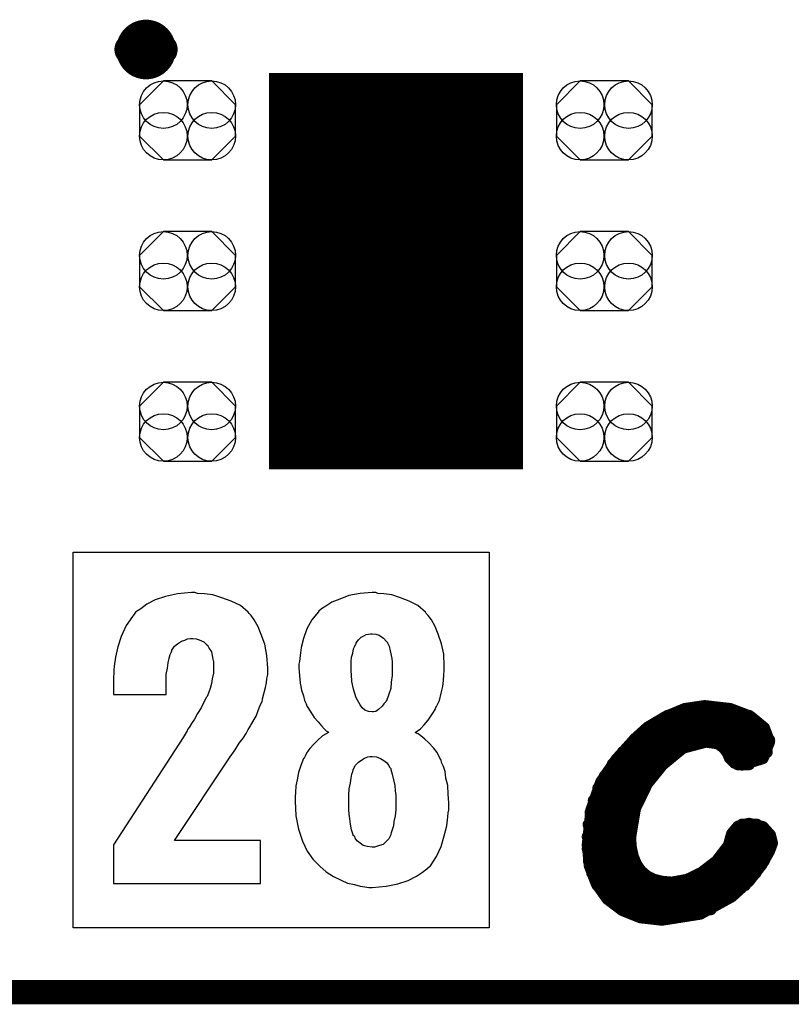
# Model space of a CAD drawing. Extents: x -0.07 to 0.95, y -0.15 to 2.1.
# Tile 2 of 19: x 0.36 to 0.55, y -0.15 to 0.09. Entities that reach past the tile are written whole.
import ezdxf

# ---------------------------------------------------------------- set-up
doc = ezdxf.new("R2010")
doc.units = 0
doc.layers.get('0').update_dxf_attribs({"linetype": 'CONTINUOUS'})
for name, color, linetype in [('gko', 6, 'CONTINUOUS'), ('gto', 2, 'CONTINUOUS'), ('gts', 1, 'CONTINUOUS')]:
    doc.layers.add(name, color=color, linetype=linetype)

# ---------------------------------------------------------------- blocks, each defined once
blk = doc.blocks.new('D92')
at = {"const_width": 0.00395}
blk.add_lwpolyline([(-0.001975, 0, 1), (0.001975, 0, 1)], format="xyb", close=True, dxfattribs=at)
blk = doc.blocks.new('D38')
at = {"const_width": 0.0015}
blk.add_lwpolyline([(-0.00075, 0, 1), (0.00075, 0, 1)], format="xyb", close=True, dxfattribs=at)
blk = doc.blocks.new('D91')
at = {"const_width": 0.0984}
blk.add_lwpolyline([(-0.0315, 0), (0.0315, 0)], dxfattribs=at)
blk = doc.blocks.new('D107')
blk.add_lwpolyline([(-0.006, -0.0098), (0.006, -0.0098), (0.0119, -0.0039), (0.0119, 0.0039), (0.006, 0.0098), (-0.006, 0.0098), (-0.0119, 0.0039), (-0.0119, -0.0039)], close=True)
for centre in [(-0.006, 0.0039), (0.006, 0.0039), (-0.006, -0.0039), (0.006, -0.0039)]:
    blk.add_circle(centre, 0.0059)

msp = doc.modelspace()

# ---------------------------------------------------------------- linework, layer by layer
at = {"layer": 'gko', "color": 6, "const_width": 0.006}
msp.add_lwpolyline([(-0.05, -0.15), (0.85, -0.15)], dxfattribs=at)
at = {"layer": 'gto', "color": 2, "const_width": 0.007}
for points in [[(0.3919, 0.084, 1), (0.3841, 0.084)], [(0.3841, 0.084, 1), (0.3919, 0.084)]]:
    msp.add_lwpolyline(points, format="xyb", dxfattribs=at)
at = {"layer": 'gto', "color": 2}
for points, const_width in [([(0.3841, 0.084), (0.3841, 0.084)], 0.007), ([(0.3919, 0.084), (0.3919, 0.084)], 0.007), ([(0.3919, 0.084), (0.3919, 0.084)], 0.007), ([(0.5169, -0.0817), (0.5217, -0.0797)], 0.003), ([(0.5217, -0.0797), (0.5265, -0.079)], 0.003), ([(0.5265, -0.079), (0.5267, -0.079)], 0.003), ([(0.5267, -0.079), (0.5329, -0.0797)], 0.003), ([(0.5329, -0.0797), (0.5379, -0.0816)], 0.003), ([(0.5125, -0.0843), (0.5169, -0.0817)], 0.003), ([(0.5174, -0.0814), (0.5376, -0.0814)], 0.003), ([(0.5379, -0.0816), (0.5413, -0.0844)], 0.003), ([(0.5094, -0.0871), (0.5125, -0.0843)], 0.003), ([(0.5124, -0.0844), (0.5413, -0.0844)], 0.003), ([(0.5413, -0.0844), (0.5426, -0.0878)], 0.003), ([(0.5047, -0.0923), (0.5094, -0.0871)], 0.003), ([(0.5091, -0.0874), (0.5426, -0.0874)], 0.003), ([(0.5161, -0.0935), (0.5212, -0.0893)], 0.003), ([(0.5212, -0.0893), (0.5269, -0.0878)], 0.003), ([(0.5269, -0.0878), (0.5299, -0.0882)], 0.003), ([(0.5299, -0.0882), (0.5314, -0.0893)], 0.003), ([(0.5314, -0.0893), (0.5323, -0.0905)], 0.003), ([(0.541, -0.0919), (0.5426, -0.0878)], 0.003), ([(0.5063, -0.0904), (0.5195, -0.0904)], 0.003), ([(0.5322, -0.0904), (0.542, -0.0904)], 0.003), ([(0.5323, -0.0905), (0.5329, -0.0919)], 0.003), ([(0.5329, -0.0919), (0.534, -0.093)], 0.003), ([(0.5359, -0.0935), (0.541, -0.0919)], 0.003), ([(0.5009, -0.0979), (0.5047, -0.0923)], 0.003), ([(0.5038, -0.0934), (0.5162, -0.0934)], 0.003), ([(0.5123, -0.0982), (0.5161, -0.0935)], 0.003), ([(0.534, -0.093), (0.5359, -0.0935)], 0.003), ([(0.5348, -0.0934), (0.5376, -0.0934)], 0.003), ([(0.5018, -0.0964), (0.5136, -0.0964)], 0.003), ([(0.4985, -0.1048), (0.5009, -0.0979)], 0.003), ([(0.5093, -0.1044), (0.5123, -0.0982)], 0.003), ([(0.5002, -0.0994), (0.5116, -0.0994)], 0.003), ([(0.4991, -0.1024), (0.5101, -0.1024)], 0.003), ([(0.4976, -0.1134), (0.4985, -0.1048)], 0.003), ([(0.4983, -0.1054), (0.509, -0.1054)], 0.003), ([(0.5081, -0.1117), (0.5093, -0.1044)], 0.003), ([(0.4978, -0.1084), (0.5083, -0.1084)], 0.003), ([(0.5334, -0.1107), (0.5349, -0.1089)], 0.003), ([(0.5349, -0.1089), (0.5376, -0.1082)], 0.003), ([(0.5359, -0.1084), (0.5395, -0.1084)], 0.003), ([(0.5376, -0.1082), (0.541, -0.109)], 0.003), ([(0.541, -0.109), (0.5428, -0.111)], 0.003), ([(0.4976, -0.1114), (0.5081, -0.1114)], 0.003), ([(0.5326, -0.1136), (0.5334, -0.1107)], 0.003), ([(0.5332, -0.1114), (0.5429, -0.1114)], 0.003), ([(0.5428, -0.111), (0.5433, -0.113)], 0.003), ([(0.4976, -0.1134), (0.4981, -0.1186)], 0.003), ([(0.5081, -0.1117), (0.5083, -0.1142)], 0.003), ([(0.5296, -0.1175), (0.5326, -0.1136)], 0.003), ([(0.5426, -0.1149), (0.5433, -0.113)], 0.003), ([(0.4976, -0.1144), (0.5083, -0.1144)], 0.003), ([(0.5083, -0.1142), (0.5088, -0.1164)], 0.003), ([(0.5321, -0.1144), (0.5428, -0.1144)], 0.003), ([(0.5407, -0.1183), (0.5426, -0.1149)], 0.003), ([(0.4979, -0.1174), (0.5091, -0.1174)], 0.003), ([(0.4981, -0.1186), (0.4998, -0.123)], 0.003), ([(0.5088, -0.1164), (0.5096, -0.1183)], 0.003), ([(0.5096, -0.1183), (0.5107, -0.1199)], 0.003), ([(0.5258, -0.1204), (0.5296, -0.1175)], 0.003), ([(0.5297, -0.1174), (0.5413, -0.1174)], 0.003), ([(0.5376, -0.1223), (0.5407, -0.1183)], 0.003), ([(0.4987, -0.1204), (0.5112, -0.1204)], 0.003), ([(0.5107, -0.1199), (0.5122, -0.1212)], 0.003), ([(0.5122, -0.1212), (0.514, -0.1221)], 0.003), ([(0.5223, -0.1221), (0.5258, -0.1204)], 0.003), ([(0.5259, -0.1204), (0.5392, -0.1204)], 0.003), ([(0.4998, -0.123), (0.5025, -0.1268)], 0.003), ([(0.5, -0.1234), (0.5366, -0.1234)], 0.003), ([(0.514, -0.1221), (0.5161, -0.1226)], 0.003), ([(0.5161, -0.1226), (0.5185, -0.1228)], 0.003), ([(0.5185, -0.1228), (0.5223, -0.1221)], 0.003), ([(0.5333, -0.1262), (0.5376, -0.1223)], 0.003), ([(0.5022, -0.1264), (0.533, -0.1264)], 0.003), ([(0.5025, -0.1268), (0.5062, -0.1296)], 0.003), ([(0.5255, -0.1305), (0.5333, -0.1262)], 0.003), ([(0.5059, -0.1294), (0.5281, -0.1294)], 0.003), ([(0.5062, -0.1296), (0.5107, -0.1314)], 0.003), ([(0.516, -0.132), (0.5255, -0.1305)], 0.003), ([(0.5107, -0.1314), (0.516, -0.132)], 0.003)]:
    msp.add_lwpolyline(points, dxfattribs=dict(at, const_width=const_width))
for points in [[(0.4731, -0.134), (0.3699, -0.134), (0.3699, -0.0408), (0.4731, -0.0408), (0.4731, -0.134)], [(0.4001, -0.0508), (0.3993, -0.0508), (0.3958, -0.0511), (0.3928, -0.0518), (0.3903, -0.0526), (0.3882, -0.0537), (0.3867, -0.0548), (0.3854, -0.0557), (0.3849, -0.0564), (0.3846, -0.0567), (0.3831, -0.059), (0.3818, -0.0617), (0.381, -0.0643), (0.3804, -0.0668), (0.3801, -0.0691), (0.38, -0.0701), (0.38, -0.071), (0.3799, -0.0716), (0.3799, -0.0722), (0.3799, -0.0725), (0.3799, -0.0726), (0.3799, -0.0761), (0.393, -0.0761), (0.393, -0.0729), (0.393, -0.0711), (0.3933, -0.0696), (0.3935, -0.0682), (0.3937, -0.0671), (0.394, -0.0662), (0.3942, -0.0657), (0.3944, -0.0653), (0.3944, -0.0651), (0.3951, -0.0641), (0.3958, -0.0635), (0.3968, -0.0629), (0.3976, -0.0626), (0.3983, -0.0623), (0.399, -0.0622), (0.3996, -0.0622), (0.4004, -0.0623), (0.4012, -0.0625), (0.4023, -0.063), (0.403, -0.0637), (0.4033, -0.0639), (0.4033, -0.064), (0.4037, -0.0647), (0.4042, -0.0655), (0.4046, -0.0673), (0.4047, -0.068), (0.4047, -0.0687), (0.4047, -0.0691), (0.4047, -0.0693), (0.4047, -0.0708), (0.4044, -0.0722), (0.4042, -0.0734), (0.4039, -0.0746), (0.4036, -0.0755), (0.4033, -0.0762), (0.4032, -0.0766), (0.403, -0.0768), (0.4023, -0.078), (0.4017, -0.0794), (0.4008, -0.0808), (0.4, -0.0822), (0.3993, -0.0833), (0.3987, -0.0843), (0.3983, -0.0848), (0.3982, -0.0851), (0.3972, -0.0868), (0.3799, -0.1134), (0.3799, -0.123), (0.4164, -0.123), (0.4164, -0.1123), (0.3951, -0.1123), (0.4089, -0.0916), (0.4101, -0.0898), (0.4111, -0.0882), (0.4121, -0.0869), (0.4128, -0.0858), (0.4133, -0.0848), (0.4137, -0.0843), (0.4139, -0.0839), (0.414, -0.0837), (0.4153, -0.0815), (0.4161, -0.0794), (0.4165, -0.0784), (0.4168, -0.0778), (0.4169, -0.0773), (0.4169, -0.0772), (0.4176, -0.0744), (0.4179, -0.0732), (0.418, -0.0721), (0.4182, -0.0711), (0.4182, -0.0703), (0.4182, -0.0697), (0.4182, -0.0696), (0.418, -0.0664), (0.4175, -0.0636), (0.4166, -0.0612), (0.4158, -0.0593), (0.4148, -0.0576), (0.4141, -0.0565), (0.4136, -0.056), (0.4133, -0.0557), (0.4114, -0.054), (0.4091, -0.0529), (0.4068, -0.0521), (0.4046, -0.0514), (0.4025, -0.0511), (0.4008, -0.051), (0.4001, -0.0508)], [(0.445, -0.0508), (0.4441, -0.0508), (0.4411, -0.051), (0.4383, -0.0515), (0.4361, -0.0524), (0.4341, -0.0532), (0.4326, -0.0542), (0.4315, -0.0548), (0.4309, -0.0554), (0.4307, -0.0557), (0.4291, -0.0576), (0.4279, -0.0598), (0.4271, -0.0622), (0.4265, -0.0644), (0.4262, -0.0664), (0.4261, -0.0679), (0.4259, -0.0686), (0.4259, -0.069), (0.4259, -0.0693), (0.4259, -0.0694), (0.4261, -0.0715), (0.4262, -0.0733), (0.4266, -0.075), (0.4271, -0.0764), (0.4273, -0.0776), (0.4277, -0.0784), (0.4279, -0.079), (0.428, -0.0791), (0.4289, -0.0805), (0.4297, -0.0818), (0.4307, -0.0829), (0.4315, -0.0839), (0.4322, -0.0846), (0.4327, -0.0851), (0.4332, -0.0854), (0.4333, -0.0855), (0.4318, -0.0864), (0.4305, -0.0875), (0.4296, -0.0884), (0.4286, -0.0895), (0.4279, -0.0905), (0.4275, -0.0914), (0.4272, -0.0919), (0.4271, -0.092), (0.4264, -0.0937), (0.4258, -0.0955), (0.4255, -0.0973), (0.4252, -0.0988), (0.4251, -0.1004), (0.425, -0.1015), (0.425, -0.1022), (0.425, -0.1023), (0.425, -0.1025), (0.4252, -0.1062), (0.4258, -0.1095), (0.4268, -0.1125), (0.428, -0.115), (0.4294, -0.117), (0.4311, -0.1187), (0.4327, -0.1201), (0.4345, -0.1213), (0.4364, -0.1222), (0.438, -0.1229), (0.4397, -0.1233), (0.4411, -0.1237), (0.4423, -0.1238), (0.4433, -0.124), (0.4441, -0.124), (0.4476, -0.1237), (0.4505, -0.1231), (0.453, -0.1223), (0.4551, -0.1212), (0.4566, -0.1202), (0.4577, -0.1194), (0.4583, -0.1188), (0.4586, -0.1186), (0.4601, -0.1163), (0.4612, -0.1138), (0.462, -0.1112), (0.4626, -0.1087), (0.4629, -0.1065), (0.463, -0.1055), (0.4631, -0.1047), (0.4631, -0.104), (0.4631, -0.1034), (0.4631, -0.1032), (0.4631, -0.103), (0.463, -0.1008), (0.4629, -0.0987), (0.4624, -0.0969), (0.4622, -0.0952), (0.4618, -0.094), (0.4613, -0.093), (0.4612, -0.0923), (0.4611, -0.0922), (0.4602, -0.0905), (0.4593, -0.0893), (0.4581, -0.088), (0.4572, -0.0872), (0.4562, -0.0864), (0.4555, -0.0859), (0.455, -0.0857), (0.4548, -0.0855), (0.4561, -0.0846), (0.457, -0.0836), (0.458, -0.0825), (0.4587, -0.0815), (0.4593, -0.0805), (0.4597, -0.0798), (0.4599, -0.0793), (0.4601, -0.0791), (0.4608, -0.0776), (0.4612, -0.0758), (0.4616, -0.0741), (0.4618, -0.0726), (0.4619, -0.0712), (0.462, -0.0701), (0.462, -0.0694), (0.462, -0.0691), (0.4619, -0.0661), (0.4613, -0.0635), (0.4605, -0.0611), (0.4597, -0.0592), (0.4588, -0.0576), (0.458, -0.0565), (0.4575, -0.056), (0.4573, -0.0557), (0.4554, -0.054), (0.4533, -0.0529), (0.4511, -0.0521), (0.449, -0.0514), (0.447, -0.0511), (0.4455, -0.051), (0.445, -0.0508)], [(0.445, -0.0611), (0.4458, -0.0614), (0.4469, -0.0621), (0.4476, -0.0629), (0.4479, -0.0632), (0.4479, -0.0633), (0.4483, -0.0641), (0.4486, -0.0653), (0.449, -0.0672), (0.4491, -0.068), (0.4491, -0.0687), (0.4491, -0.0693), (0.4491, -0.0694), (0.4491, -0.0714), (0.4488, -0.073), (0.4487, -0.0746), (0.4483, -0.0758), (0.448, -0.0768), (0.4476, -0.0778), (0.447, -0.0784), (0.4466, -0.079), (0.4457, -0.0798), (0.445, -0.0803), (0.4444, -0.0804), (0.4441, -0.0804), (0.4432, -0.0803), (0.4423, -0.08), (0.4416, -0.0794), (0.4411, -0.0787), (0.4401, -0.0769), (0.4395, -0.0748), (0.4391, -0.0729), (0.439, -0.0711), (0.4389, -0.0704), (0.4389, -0.0698), (0.4389, -0.0696), (0.4389, -0.0694), (0.4389, -0.068), (0.439, -0.0668), (0.4393, -0.0658), (0.4395, -0.0648), (0.4397, -0.0643), (0.44, -0.0637), (0.4401, -0.0635), (0.4401, -0.0633), (0.4407, -0.0625), (0.4414, -0.0619), (0.442, -0.0615), (0.4426, -0.0612), (0.4432, -0.0611), (0.4437, -0.061), (0.4441, -0.061), (0.445, -0.0611)], [(0.4452, -0.0916), (0.4462, -0.092), (0.447, -0.0925), (0.4477, -0.093), (0.4482, -0.0937), (0.4484, -0.0941), (0.4487, -0.0945), (0.4487, -0.0947), (0.4491, -0.0959), (0.4494, -0.0973), (0.4497, -0.0987), (0.4498, -0.1), (0.45, -0.1012), (0.45, -0.1022), (0.45, -0.1027), (0.45, -0.103), (0.45, -0.1047), (0.4498, -0.1062), (0.4495, -0.1076), (0.4494, -0.1087), (0.4491, -0.1097), (0.4488, -0.1104), (0.4487, -0.1108), (0.4487, -0.1109), (0.4482, -0.1119), (0.4475, -0.1127), (0.4468, -0.1133), (0.4459, -0.1136), (0.4452, -0.1138), (0.4447, -0.114), (0.4441, -0.114), (0.4429, -0.1138), (0.4419, -0.1136), (0.4411, -0.113), (0.4405, -0.1125), (0.44, -0.1119), (0.4397, -0.1113), (0.4394, -0.1111), (0.4394, -0.1109), (0.439, -0.1097), (0.4387, -0.1083), (0.4386, -0.107), (0.4384, -0.1058), (0.4383, -0.1047), (0.4383, -0.1038), (0.4383, -0.1032), (0.4383, -0.103), (0.4383, -0.1011), (0.4384, -0.0995), (0.4387, -0.098), (0.4389, -0.0969), (0.4391, -0.0959), (0.4393, -0.0952), (0.4394, -0.0948), (0.4394, -0.0947), (0.44, -0.0936), (0.4407, -0.0929), (0.4415, -0.0923), (0.4422, -0.0919), (0.443, -0.0916), (0.4436, -0.0915), (0.4441, -0.0915), (0.4452, -0.0916)]]:
    msp.add_lwpolyline(points, dxfattribs=at)

# ---------------------------------------------------------------- block references
at = {"layer": 'gto'}
for name, p in [('D92', (0.3841, 0.084)), ('D92', (0.3841, 0.084)), ('D92', (0.3919, 0.084)), ('D92', (0.3919, 0.084)), ('D92', (0.3919, 0.084)), ('D92', (0.3919, 0.084)), ('D38', (0.5217, -0.0797)), ('D38', (0.5217, -0.0797)), ('D38', (0.5265, -0.079)), ('D38', (0.5265, -0.079)), ('D38', (0.5267, -0.079)), ('D38', (0.5267, -0.079)), ('D38', (0.5329, -0.0797)), ('D38', (0.5329, -0.0797)), ('D38', (0.5169, -0.0817)), ('D38', (0.5169, -0.0817)), ('D38', (0.5174, -0.0814)), ('D38', (0.5376, -0.0814)), ('D38', (0.5379, -0.0816)), ('D38', (0.5379, -0.0816)), ('D38', (0.5124, -0.0844)), ('D38', (0.5125, -0.0843)), ('D38', (0.5125, -0.0843)), ('D38', (0.5413, -0.0844)), ('D38', (0.5413, -0.0844)), ('D38', (0.5413, -0.0844)), ('D38', (0.5091, -0.0874)), ('D38', (0.5094, -0.0871)), ('D38', (0.5094, -0.0871)), ('D38', (0.5212, -0.0893)), ('D38', (0.5269, -0.0878)), ('D38', (0.5299, -0.0882)), ('D38', (0.5314, -0.0893)), ('D38', (0.5426, -0.0874)), ('D38', (0.5426, -0.0878)), ('D38', (0.5426, -0.0878)), ('D38', (0.5063, -0.0904)), ('D38', (0.5195, -0.0904)), ('D38', (0.5322, -0.0904)), ('D38', (0.5323, -0.0905)), ('D38', (0.5329, -0.0919)), ('D38', (0.541, -0.0919)), ('D38', (0.542, -0.0904)), ('D38', (0.5038, -0.0934)), ('D38', (0.5047, -0.0923)), ('D38', (0.5047, -0.0923)), ('D38', (0.5161, -0.0935)), ('D38', (0.5162, -0.0934)), ('D38', (0.534, -0.093)), ('D38', (0.5348, -0.0934)), ('D38', (0.5359, -0.0935)), ('D38', (0.5376, -0.0934)), ('D38', (0.5018, -0.0964)), ('D38', (0.5136, -0.0964)), ('D38', (0.5009, -0.0979)), ('D38', (0.5009, -0.0979)), ('D38', (0.5123, -0.0982)), ('D38', (0.5002, -0.0994)), ('D38', (0.5116, -0.0994)), ('D38', (0.4991, -0.1024)), ('D38', (0.5101, -0.1024)), ('D38', (0.4983, -0.1054)), ('D38', (0.4985, -0.1048)), ('D38', (0.4985, -0.1048)), ('D38', (0.509, -0.1054)), ('D38', (0.5093, -0.1044)), ('D38', (0.4978, -0.1084)), ('D38', (0.5083, -0.1084)), ('D38', (0.5349, -0.1089)), ('D38', (0.5349, -0.1089)), ('D38', (0.5359, -0.1084)), ('D38', (0.5376, -0.1082)), ('D38', (0.5376, -0.1082)), ('D38', (0.5395, -0.1084)), ('D38', (0.541, -0.109)), ('D38', (0.541, -0.109)), ('D38', (0.4976, -0.1114)), ('D38', (0.5081, -0.1114)), ('D38', (0.5332, -0.1114)), ('D38', (0.5334, -0.1107)), ('D38', (0.5334, -0.1107)), ('D38', (0.5428, -0.111)), ('D38', (0.5428, -0.111)), ('D38', (0.5429, -0.1114)), ('D38', (0.4976, -0.1134)), ('D38', (0.4976, -0.1134)), ('D38', (0.5081, -0.1117)), ('D38', (0.5081, -0.1117)), ('D38', (0.5326, -0.1136)), ('D38', (0.5326, -0.1136)), ('D38', (0.5433, -0.113)), ('D38', (0.5433, -0.113)), ('D38', (0.4976, -0.1144)), ('D38', (0.5083, -0.1142)), ('D38', (0.5083, -0.1142)), ('D38', (0.5083, -0.1144)), ('D38', (0.5321, -0.1144)), ('D38', (0.5426, -0.1149)), ('D38', (0.5428, -0.1144)), ('D38', (0.4979, -0.1174)), ('D38', (0.4981, -0.1186)), ('D38', (0.5088, -0.1164)), ('D38', (0.5088, -0.1164)), ('D38', (0.5091, -0.1174)), ('D38', (0.5096, -0.1183)), ('D38', (0.5096, -0.1183)), ('D38', (0.5296, -0.1175)), ('D38', (0.5296, -0.1175)), ('D38', (0.5297, -0.1174)), ('D38', (0.5407, -0.1183)), ('D38', (0.5413, -0.1174)), ('D38', (0.4987, -0.1204)), ('D38', (0.5107, -0.1199)), ('D38', (0.5107, -0.1199)), ('D38', (0.5112, -0.1204)), ('D38', (0.5122, -0.1212)), ('D38', (0.5122, -0.1212)), ('D38', (0.5258, -0.1204)), ('D38', (0.5258, -0.1204)), ('D38', (0.5259, -0.1204)), ('D38', (0.5392, -0.1204)), ('D38', (0.4998, -0.123)), ('D38', (0.5, -0.1234)), ('D38', (0.514, -0.1221)), ('D38', (0.514, -0.1221)), ('D38', (0.5161, -0.1226)), ('D38', (0.5161, -0.1226)), ('D38', (0.5185, -0.1228)), ('D38', (0.5185, -0.1228)), ('D38', (0.5223, -0.1221)), ('D38', (0.5223, -0.1221)), ('D38', (0.5366, -0.1234)), ('D38', (0.5376, -0.1223)), ('D38', (0.5022, -0.1264)), ('D38', (0.5025, -0.1268)), ('D38', (0.533, -0.1264)), ('D38', (0.5333, -0.1262)), ('D38', (0.5059, -0.1294)), ('D38', (0.5062, -0.1296)), ('D38', (0.5255, -0.1305)), ('D38', (0.5281, -0.1294)), ('D38', (0.5107, -0.1314)), ('D38', (0.516, -0.132))]:
    msp.add_blockref(name, p, dxfattribs=at)
at = {"layer": 'gts'}
for name, p in [('D91', (0.45, 0.029)), ('D107', (0.3983, 0.0664)), ('D107', (0.5017, 0.0664)), ('D107', (0.3983, 0.029)), ('D107', (0.5017, 0.029)), ('D107', (0.3983, -0.0084)), ('D107', (0.5017, -0.0084))]:
    msp.add_blockref(name, p, dxfattribs=at)

doc.saveas('drawing.dxf')
